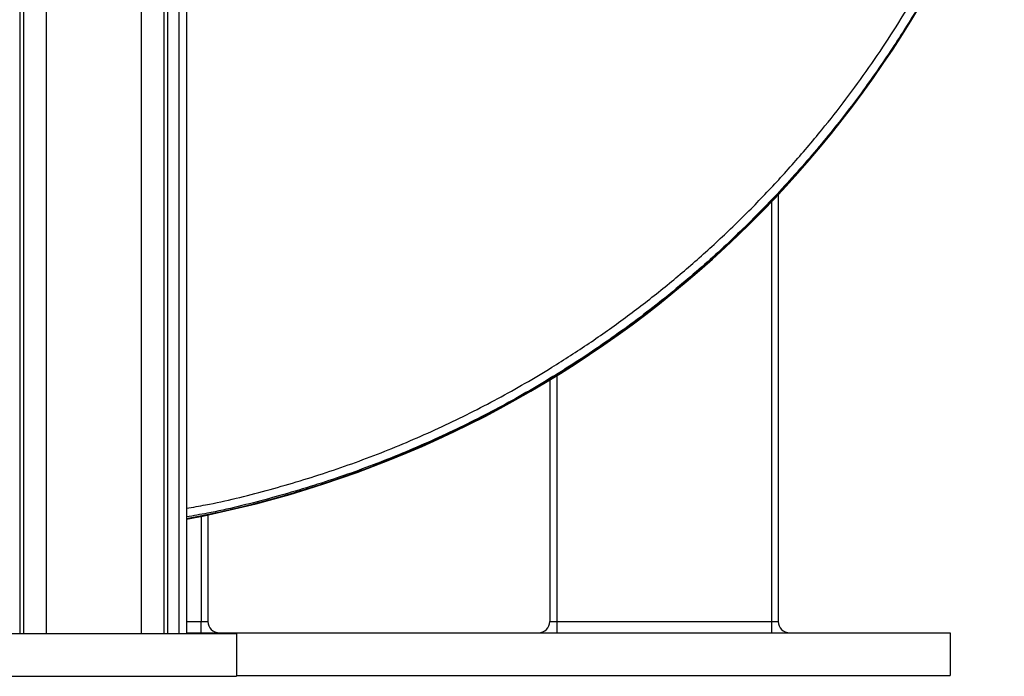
# Model space of a CAD drawing. Header units: millimetres. Extents: x 1880 to 3530, y 1446 to 3560.
# Tile 8 of 20: x 2798 to 3488, y 1446 to 1906. Entities that reach past the tile are written whole.
import ezdxf

# ---------------------------------------------------------------- set-up
doc = ezdxf.new("R2010")
doc.units = ezdxf.units.MM
doc.header["$LTSCALE"] = 2

msp = doc.modelspace()

# ---------------------------------------------------------------- linework, layer by layer
at = {"color": 7, "linetype": 'Continuous', "lineweight": 25}
for p, q in [((2798.51, 2566.48), (2798.51, 1475.86)), ((2801.02, 2566.48), (2801.02, 1475.86)), ((2817, 2566.48), (2817, 1475.86)), ((2883.46, 2566.48), (2883.46, 1475.86)), ((2899.44, 2566.48), (2899.44, 1475.86)), ((2901.95, 2566.48), (2901.95, 1475.86)), ((2909.94, 2566.48), (2909.94, 1475.86)), ((2915.23, 2566.48), (2915.23, 1475.86)), ((3329.75, 1783.51), (3329.75, 1484.36)), ((3169.75, 1653.59), (3169.75, 1484.36)), ((2930.23, 1558.99), (2930.23, 1484.36)), ((2925.43, 1476.36), (2925.43, 1484.36)), ((2925.43, 1484.36), (2930.23, 1484.36)), ((3169.75, 1484.36), (3174.55, 1484.36)), ((3174.55, 1484.36), (3324.95, 1484.36)), ((3174.55, 1484.36), (3174.55, 1476.36)), ((3324.95, 1484.36), (3329.75, 1484.36)), ((3324.95, 1484.36), (3324.95, 1476.36)), ((2915.23, 1476.36), (3450.23, 1476.36)), ((3450.23, 1476.36), (3450.23, 1446.36)), ((2750.23, 1475.86), (2950.23, 1475.86)), ((2950.23, 1475.86), (2950.23, 1445.86)), ((2750.23, 1445.86), (2950.23, 1445.86)), ((2950.23, 1446.36), (3450.23, 1446.36))]:
    msp.add_line(p, q, dxfattribs=at)
at = {"color": 8, "linetype": 'Continuous', "lineweight": 25}
for p, q in [((3324.95, 1778.44), (3324.95, 1484.36)), ((3174.55, 1656.54), (3174.55, 1484.36)), ((2925.43, 1558), (2925.43, 1484.36)), ((2915.23, 1484.36), (2925.43, 1484.36))]:
    msp.add_line(p, q, dxfattribs=at)
at = {"color": 7, "linetype": 'Continuous', "lineweight": 25}
for centre, radius, start, end in [((2774.46, 2303.88), 761, 280.66005, 339.67536), ((2774.46, 2303.88), 760.65, 280.665, 337.80055), ((2938.23, 1484.36), 8, 180, 270), ((3161.75, 1484.36), 8, 270, 0), ((3337.75, 1484.36), 8, 180, 270)]:
    msp.add_arc(centre, radius, start, end, dxfattribs=at)
at = {"color": 8, "linetype": 'Continuous', "lineweight": 25}
for points, knots in [([(2915.23, 1563.66), (2919.7, 1564.42), (2938.51, 1567.64), (2971.23, 1575.83), (3013.13, 1588.23), (3054.25, 1603.23), (3094.38, 1620.54), (3133.48, 1640.2), (3167.7, 1659.97), (3197.37, 1679.15), (3222.81, 1697.15), (3247.55, 1716.25), (3271.68, 1736.54), (3295.12, 1758), (3317.83, 1780.63), (3339.64, 1804.26), (3359.44, 1827.57), (3377.31, 1850.37), (3393.4, 1872.52), (3408.72, 1895.29), (3423.3, 1918.75), (3437.1, 1942.86), (3450.07, 1967.64), (3462.22, 1992.91), (3469.52, 2010.14), (3473.18, 2018.76)], [0, 0, 0, 0, 0.0181252, 0.0762627, 0.1345951, 0.1927293, 0.2510614, 0.3091955, 0.3675275, 0.4089078, 0.4503598, 0.4920299, 0.5337729, 0.576342, 0.6189872, 0.6618598, 0.7048063, 0.7411904, 0.777622, 0.8141971, 0.8508202, 0.8879885, 0.925207, 0.9625779, 1, 1, 1, 1]), ([(3478.73, 2016.48), (3473.9, 2005.2), (3464.24, 1982.62), (3447.7, 1949.7), (3429.59, 1917.32), (3409.74, 1885.65), (3388.23, 1854.77), (3364.35, 1823.88), (3338, 1793.2), (3308.99, 1762.9), (3278.44, 1734.3), (3245.82, 1706.97), (3211.23, 1681.18), (3174.48, 1656.98), (3136.34, 1634.95), (3096.96, 1615.14), (3056.47, 1597.69), (3015.05, 1582.57), (2972.8, 1570.07), (2939.46, 1561.74), (2920.11, 1558.43), (2915.23, 1557.6)], [0, 0, 0, 0, 0.048589, 0.097206, 0.145795, 0.195436, 0.245107, 0.294748, 0.34995, 0.405152, 0.460765, 0.515562, 0.57354, 0.631519, 0.68967, 0.747821, 0.805972, 0.864123, 0.922272, 0.980422, 1, 1, 1, 1])]:
    msp.add_open_spline(points, degree=3, knots=knots, dxfattribs=at)

doc.saveas('drawing.dxf')
